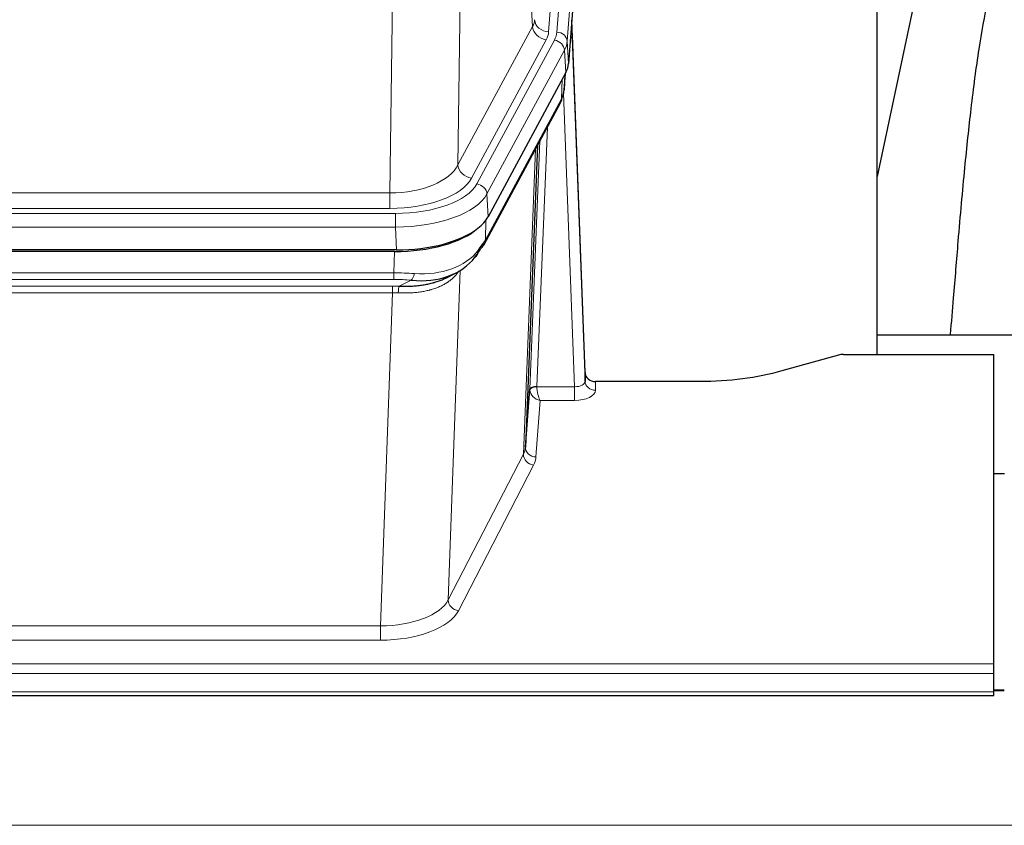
# Model space of a CAD drawing. Header units: inches. Extents: x 0 to 23760, y -13 to 16800.
# Tile 119 of 247: x 4399 to 4680, y 13868 to 14098. Entities that reach past the tile are written whole.
import ezdxf

# ---------------------------------------------------------------- set-up
doc = ezdxf.new("R2010")
doc.units = ezdxf.units.IN
doc.layers.add('1', color=7, linetype='Continuous', true_color=0xffffff)

msp = doc.modelspace()

# ---------------------------------------------------------------- linework, layer by layer
at = {"layer": '1', "color": 110, "linetype": 'Continuous', "lineweight": 13}
for p, q in [((4562.86, 14267.054), (4549.794, 14094.281)), ((4552.141, 14094.128), (4565.252, 14267.489)), ((4568.246, 14264.919), (4555.135, 14091.558)), ((4545.221, 14095.798), (4540.869, 14170.05)), ((4524.826, 14131.905), (4523.869, 14056.255)), ((4504.426, 14048.22), (4505.394, 14124.716)), ((4523.869, 14056.255), (4545.221, 14095.798)), ((4527.745, 14052.446), (4549.096, 14091.99)), ((4529.27, 14050.772), (4551.444, 14091.837)), ((4555.135, 14091.558), (4555.509, 14085.186)), ((4554.351, 14088.981), (4532.177, 14047.915)), ((4554.724, 14082.608), (4554.351, 14088.981)), ((4553.454, 14075.104), (4553.673, 14080.661)), ((4554.24, 14077.683), (4554.594, 14082.367)), ((4531.707, 14034.828), (4553.454, 14075.104)), ((4557.221, 13992.86), (4554.09, 14076.712)), ((4549.437, 14066.998), (4546.415, 13992.947)), ((4544.417, 13992.181), (4547.31, 14063.058)), ((4542.603, 13973.552), (4546.071, 14060.763)), ((4291.783, 14048.22), (4504.426, 14048.22)), ((4504.426, 14043.806), (4504.426, 14048.22)), ((4532.177, 14047.915), (4532.47, 14041.394)), ((4504.426, 14043.806), (4291.783, 14043.806)), ((4290.194, 14042.382), (4506.015, 14042.382)), ((4506.015, 14038.477), (4506.015, 14042.382)), ((4531.884, 14040.464), (4531.707, 14034.828)), ((4506.015, 14038.477), (4290.194, 14038.477)), ((4506.308, 14031.956), (4506.015, 14038.477)), ((4505.525, 14025.383), (4505.716, 14031.474)), ((4290.684, 14025.383), (4505.525, 14025.383)), ((4505.525, 14023.517), (4290.684, 14023.517)), ((4505.525, 14023.517), (4505.525, 14025.383)), ((4524.554, 14026.078), (4521.118, 13931.938)), ((4291.026, 14021.575), (4505.183, 14021.575)), ((4505.183, 14019.71), (4505.183, 14021.575)), ((4507.096, 14021.544), (4510.549, 14023.289)), ((4505.183, 14019.71), (4291.026, 14019.71)), ((4501.709, 13924.534), (4505.183, 14019.71)), ((4546.416, 13992.86), (4557.221, 13992.86)), ((4557.221, 13992.86), (4557.221, 13988.945)), ((4563.202, 13994.307), (4563.212, 13991.859)), ((4547.379, 13988.945), (4546.185, 13972.796)), ((4557.221, 13988.945), (4547.379, 13988.945)), ((4521.118, 13931.938), (4542.603, 13973.552)), ((4545.512, 13970.489), (4524.027, 13928.875)), ((4294.499, 13924.534), (4501.709, 13924.534)), ((4501.709, 13924.534), (4501.709, 13920.433)), ((4501.709, 13920.433), (4294.499, 13920.433)), ((4120.104, 13913.672), (4677.104, 13913.672)), ((4120.104, 13910.938), (4677.104, 13910.938)), ((4120.104, 13905.69), (4677.104, 13905.69)), ((4677.066, 13905.955), (4680.039, 13905.955)), ((2125.604, 13867.56), (6882.604, 13867.56))]:
    msp.add_line(p, q, dxfattribs=at)
at = {"layer": '1', "color": 2, "linetype": 'Continuous', "lineweight": 25}
for p, q in [((4568.626, 14258.639), (4555.509, 14085.186)), ((4643.764, 14002.074), (4643.764, 14190.875)), ((4662.288, 14140.794), (4643.764, 14052.9)), ((4560.203, 13996.928), (4556.445, 14097.567)), ((4556.525, 14093.174), (4560.214, 13994.392)), ((4554.724, 14082.608), (4532.47, 14041.394)), ((4554.233, 14077.57), (4554.596, 14082.372)), ((4554.41, 14082.027), (4554.24, 14077.683)), ((4554.233, 14077.57), (4554.24, 14077.683)), ((4531.348, 14033.498), (4553.095, 14073.774)), ((4546.616, 14061.774), (4543.189, 13975.563)), ((4506.308, 14031.956), (4289.901, 14031.956)), ((4505.716, 14031.474), (4290.493, 14031.474)), ((4520.413, 14023.91), (4523.207, 14025.322)), ((4643.767, 14007.647), (4715.764, 14007.647)), ((4632.648, 14001.879), (4616.484, 13997.348)), ((4634.147, 14002.074), (4677.104, 14002.074)), ((4677.104, 13913.672), (4677.104, 14002.074)), ((4560.214, 13994.392), (4560.203, 13996.928)), ((4593.104, 13994.307), (4563.202, 13994.307)), ((4543.189, 13975.563), (4544.417, 13992.181)), ((4677.105, 13968.109), (4680.105, 13968.109)), ((4677.104, 13910.938), (4677.104, 13913.672)), ((4677.104, 13905.69), (4677.104, 13910.938)), ((4680.039, 13906.181), (4677.066, 13906.181)), ((4677.104, 13904.675), (4677.104, 13905.69)), ((4120.104, 13904.675), (4677.104, 13904.675))]:
    msp.add_line(p, q, dxfattribs=at)
at = {"layer": '1', "color": 110, "linetype": 'Continuous', "lineweight": 13}
for centre, major_axis, ratio, start_param, end_param in [((4525.776, 14098.219), (-20.038, 0.241), 0.4621297, 2.903225, 3.1123764), ((4549.794, 14097.829), (3.989, -0.302), 0.8864705, 3.2608937, 4.7793301), ((4549.096, 14095.538), (3.52, -1.9), 0.8606628, 3.6289862, 5.1474227), ((4525.776, 14094.671), (-24.033, 0.005), 0.4611335, 2.8976848, 3.1068362), ((4528.123, 14094.519), (-24.033, 0.005), 0.4611335, 2.8976848, 3.1068362), ((4552.141, 14091.467), (2.991, -0.226), 0.8864705, 0.119301, 1.6377375), ((4556.525, 14091.021), (-0.214, 6.443), 0.0117452, 5.0526437, 5.774114), ((4551.444, 14089.176), (2.64, -1.425), 0.8606628, 0.4873936, 2.00583), ((4528.123, 14091.858), (27.028, 0.171), 0.4605352, 6.0362132, 6.2453646), ((4553.527, 14093.082), (2.998, 0.112), 0.4302668, 5.7021495, 6.2671208), ((4549.576, 14075.674), (3.52, -1.9), 0.8606628, 0.0000038, 0.4001271), ((4526.445, 14057.894), (27.538, 20.422), 0.1820485, 5.9117294, 5.9437096), ((4504.505, 14058.827), (20.002, 0.126), 0.5302672, 4.7050812, 6.0263936), ((4527.745, 14055.994), (-3.52, 1.9), 0.8606628, 0.4873936, 2.00583), ((4504.505, 14055.279), (24.002, 0.049), 0.477994, 4.708097, 6.0294094), ((4505.963, 14053.479), (-24.02, 0.03), 0.4619935, 1.5735185, 2.8978281), ((4529.27, 14048.111), (2.64, -1.425), 0.8606628, 0.4873936, 2.00583), ((4505.963, 14050.818), (27.018, 0.111), 0.4567867, 4.7124116, 6.0367213), ((4527.828, 14035.399), (3.52, -1.9), 0.8606628, 0.0000038, 0.4001271), ((4505.779, 14046.766), (-25.329, 12.681), 0.6929209, 2.1169098, 3.0007467), ((4504.876, 14017.949), (27.015, 0.091), 0.2751837, 1.3250001, 1.545831), ((4504.876, 14014.114), (23.017, 0.318), 0.4083138, 1.3161001, 1.5369309), ((4510.549, 14027.124), (-0.368, -3.983), 0.2964475, 0.3019504, 1.0888865), ((4504.394, 14011.763), (24.025, 0.387), 0.4081205, 1.4515093, 1.5313568), ((4507.096, 14017.709), (0.131, 3.998), 0.1099517, 0.2897867, 1.0584981), ((4504.394, 14007.927), (20.023, 0.877), 0.5868265, 1.4258227, 1.5056703), ((4546.415, 13992.086), (1.998, -0.082), 0.4302193, 1.5883537, 3.1255299), ((4546.416, 13991.999), (-1.996, -0.13), 0.4297663, 4.6843512, 6.2157251), ((4547.415, 13992.915), (1.001, 0.011), 0.9036674, 3.0949666, 3.190732), ((4547.379, 13991.568), (-0.506, 2.997), 0.2740591, 1.0794715, 2.5891813), ((4557.209, 13994.483), (-3.004, 0.138), 0.5390598, 1.5996723, 3.1704686), ((4563.212, 13994.483), (-3, -0.013), 0.8746179, 0.0299147, 1.5670846), ((4547.415, 13992.054), (-2.996, 0.15), 0.8842152, 0.0089586, 0.104724), ((4547.379, 13991.568), (-2.669, 1.608), 0.8008031, 0.5106166, 2.0203264), ((4557.209, 13991.859), (-6.003, 0.008), 0.4854373, 1.5734916, 3.1442879), ((4545.512, 13973.113), (2.666, -1.376), 0.8484453, 3.5215353, 5.1252561), ((4523.186, 13975.818), (20.016, 0.121), 0.4848834, 6.0350943, 6.2444185), ((4546.185, 13975.42), (2.992, -0.221), 0.8740585, 3.1714428, 4.7769181), ((4523.186, 13973.194), (23.014, 0.002), 0.4845187, 6.038018, 6.2473422), ((4501.703, 13934.208), (20.013, 0.104), 0.483363, 4.7101919, 6.0355739), ((4524.027, 13931.499), (2.666, -1.376), 0.8484453, 3.5215353, 5.1252561), ((4501.703, 13931.584), (-23.012, 0.004), 0.4845836, 1.5711584, 2.8965404)]:
    msp.add_ellipse(centre, major_axis=major_axis, ratio=ratio, start_param=start_param, end_param=end_param, dxfattribs=at)
at = {"layer": '1', "color": 2, "linetype": 'Continuous', "lineweight": 25}
for centre, major_axis, ratio, start_param, end_param in [((4528.488, 14085.625), (-27.037, 0.006), 0.4611335, 2.8976848, 3.1068362), ((4527.595, 14087.171), (-26.161, 11.46), 0.4493681, 3.1218709, 3.267222), ((4526.445, 14057.894), (27.174, 22.247), 0.2659539, 6.0029095, 6.0348898), ((4549.742, 14075.995), (3.584, -1.776), 0.8816114, 6.2824956, 6.6531678), ((4506.25, 14044.44), (-27.023, 0.034), 0.4619935, 2.6128783, 2.8978281), ((4505.69, 14043.949), (-27.01, 0.015), 0.4618579, 1.5720062, 2.656), ((4506.25, 14044.44), (-27.023, 0.034), 0.4619935, 1.5735185, 2.6128783), ((4504.876, 14017.949), (27.355, 20.182), 0.1876908, 5.6857719, 5.9066027), ((4507.572, 14015.086), (23.434, 19.972), 0.1471226, 5.6997031, 5.9205339), ((4527.828, 14035.399), (3.52, -1.9), 0.8606628, 5.9153676, 6.2831892), ((4505.779, 14046.766), (-23.359, 16.381), 0.7286412, 2.2260513, 3.1098882), ((4526.052, 14032.717), (3.195, -2.407), 0.6715965, 6.033487, 6.820423), ((4634.15, 14000.616), (-3, 0.002), 0.4856498, 4.7136997, 5.2369038), ((4563.201, 13997.02), (-3, 0.002), 0.9042699, 0.0343167, 1.5714866)]:
    msp.add_ellipse(centre, major_axis=major_axis, ratio=ratio, start_param=start_param, end_param=end_param, dxfattribs=at)
for points, knots in [([(4691.55, 14140.827), (4690.416, 14139.32), (4684.467, 14130.797), (4678.893, 14117.653), (4675.014, 14102.695), (4672.591, 14088.812), (4670.585, 14073.583), (4668.613, 14055.08), (4666.982, 14036.797), (4665.695, 14020.429), (4664.892, 14011.289), (4664.596, 14007.771)], [0, 0, 0, 0, 0.0321271, 0.1811391, 0.2945987, 0.4244837, 0.5723167, 0.6990076, 0.8399552, 0.939366, 1, 1, 1, 1]), ([(4507.096, 14021.544), (4507.614, 14021.535), (4508.129, 14021.533), (4509.155, 14021.545), (4509.665, 14021.56), (4510.299, 14021.589), (4510.426, 14021.596), (4510.679, 14021.61), (4510.805, 14021.618), (4511.182, 14021.643), (4511.431, 14021.662), (4512.173, 14021.726), (4512.66, 14021.778), (4513.619, 14021.903), (4514.09, 14021.975), (4515.019, 14022.141), (4515.476, 14022.235), (4516.149, 14022.392), (4516.372, 14022.447), (4516.703, 14022.534), (4516.813, 14022.563), (4516.977, 14022.609), (4517.031, 14022.624), (4517.14, 14022.655), (4517.626, 14022.796), (4518.095, 14022.95), (4518.9, 14023.241), (4519.598, 14023.52), (4520.252, 14023.828), (4520.534, 14023.971)], [0, 0, 0, 0, 0.1020877, 0.1020877, 0.2041754, 0.2041754, 0.2296973, 0.2296973, 0.2552192, 0.2552192, 0.3062631, 0.3062631, 0.4083508, 0.4083508, 0.5104385, 0.5104385, 0.6125262, 0.6125262, 0.66357, 0.66357, 0.6890919, 0.6890919, 0.7018529, 0.7018529, 0.7146139, 0.8167015, 0.8167015, 0.9187892, 1, 1, 1, 1]), ([(4616.484, 13997.348), (4612.95, 13996.357), (4609.149, 13995.593), (4601.266, 13994.568), (4597.185, 13994.307), (4593.104, 13994.307)], [0, 0, 0, 0, 0.5, 0.5, 1, 1, 1, 1])]:
    msp.add_open_spline(points, degree=3, knots=knots, dxfattribs=at)
msp.add_open_spline([(4553.095, 14073.774), (4553.216, 14073.997), (4553.326, 14074.219)], degree=2, dxfattribs=at)
at = {"layer": '1', "color": 110, "linetype": 'Continuous', "lineweight": 13}
msp.add_open_spline([(4524.156, 14025.952), (4524.001, 14025.7), (4523.829, 14025.45), (4523.453, 14024.961), (4523.25, 14024.72), (4522.812, 14024.249), (4522.578, 14024.018), (4522.078, 14023.568), (4521.812, 14023.349), (4521.39, 14023.03), (4521.245, 14022.925), (4521.022, 14022.771), (4520.946, 14022.72), (4520.794, 14022.619), (4520.717, 14022.569), (4520.329, 14022.323), (4520.006, 14022.135), (4519.336, 14021.779), (4518.642, 14021.443), (4517.901, 14021.146), (4517.135, 14020.869), (4516.741, 14020.74), (4516.283, 14020.607), (4516.231, 14020.592), (4516.129, 14020.563), (4516.077, 14020.549), (4515.923, 14020.506), (4515.612, 14020.423), (4515.297, 14020.347), (4514.662, 14020.203), (4514.231, 14020.118), (4513.357, 14019.97), (4512.913, 14019.907), (4512.011, 14019.801), (4511.554, 14019.758), (4510.856, 14019.709), (4510.622, 14019.695), (4510.268, 14019.678), (4510.15, 14019.672), (4509.912, 14019.663), (4509.793, 14019.659), (4509.197, 14019.642), (4508.717, 14019.639), (4507.752, 14019.648), (4507.266, 14019.66), (4506.777, 14019.681)], degree=3, knots=[0, 0, 0, 0, 0.0625, 0.0625, 0.125, 0.125, 0.1875, 0.1875, 0.25, 0.25, 0.28125, 0.28125, 0.296875, 0.296875, 0.3125, 0.3125, 0.375, 0.375, 0.4375, 0.5, 0.5, 0.5625, 0.5625, 0.5703125, 0.5703125, 0.578125, 0.578125, 0.59375, 0.625, 0.625, 0.6875, 0.6875, 0.75, 0.75, 0.8125, 0.8125, 0.84375, 0.84375, 0.859375, 0.859375, 0.875, 0.875, 0.9375, 0.9375, 1, 1, 1, 1], dxfattribs=at)

doc.saveas('drawing.dxf')
